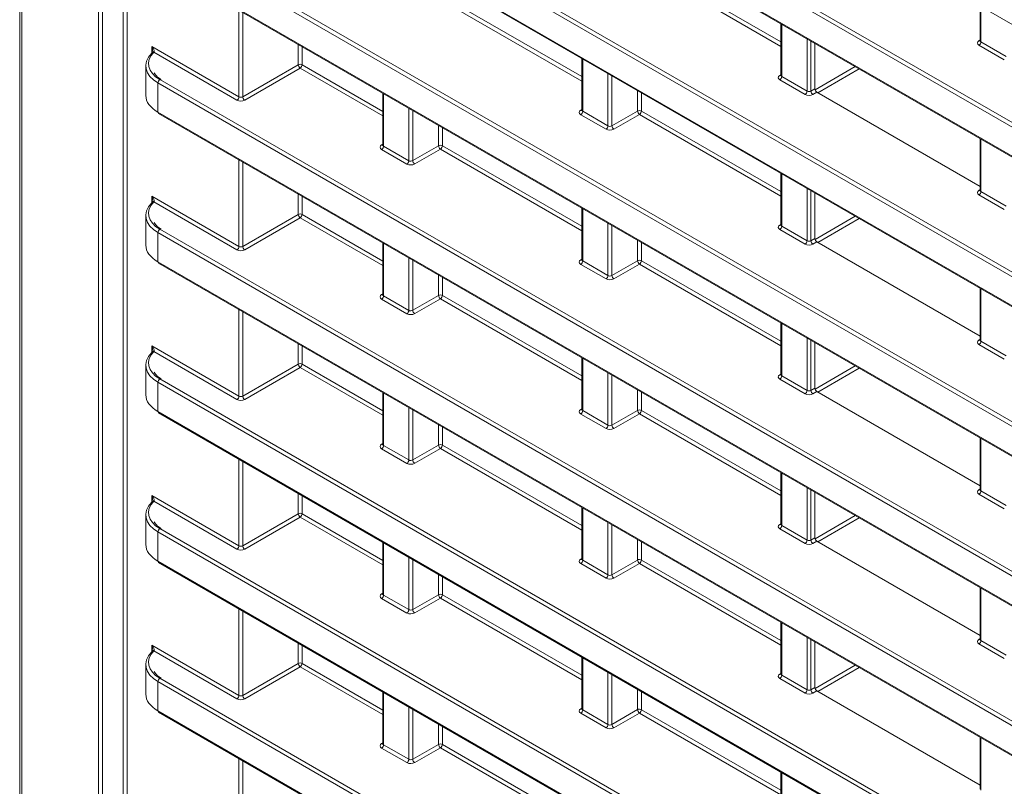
# Model space of a CAD drawing. Header units: millimetres. Extents: x 0 to 1118, y 0 to 864.
# Tile 53 of 256: x 89 to 107, y 184 to 198. Entities that reach past the tile are written whole.
import ezdxf

# ---------------------------------------------------------------- set-up
doc = ezdxf.new("R2010")
doc.units = ezdxf.units.MM

msp = doc.modelspace()

# ---------------------------------------------------------------- linework, layer by layer
at = {"color": 7, "linetype": 'Continuous', "lineweight": 15}
for p, q in [((89.0788, 205.9854), (89.0788, 158.1356)), ((95.2709, 205.1086), (236.0016, 123.8665)), ((96.9107, 201.743), (174.2177, 157.1146)), ((91.6047, 199.3579), (181.8815, 147.2422)), ((96.8864, 199.0329), (174.6973, 154.1136)), ((106.5584, 198.5925), (106.5584, 197.9573)), ((102.9344, 198.2655), (102.9344, 197.3253)), ((103.5526, 197.9087), (103.5526, 197.0814)), ((106.5582, 197.9576), (106.5569, 197.9512)), ((91.3747, 197.498), (91.3747, 196.96)), ((99.3105, 197.6335), (99.3105, 196.6933)), ((102.9343, 197.3256), (102.933, 197.3192)), ((95.6866, 197.0015), (95.6866, 196.0613)), ((106.5584, 195.3054), (103.5879, 197.0202)), ((91.6047, 196.6338), (184.137, 143.2161)), ((99.3104, 196.6935), (99.3091, 196.6872)), ((95.6865, 196.0615), (95.6852, 196.0552)), ((106.5584, 196.1735), (106.5584, 195.2333)), ((102.9344, 195.5415), (102.9344, 194.6012)), ((103.5526, 195.1846), (103.5526, 194.3573)), ((106.5582, 195.2335), (106.5569, 195.2272)), ((99.3105, 194.9094), (99.3105, 193.9692)), ((91.3747, 194.7739), (91.3747, 194.2359)), ((102.9343, 194.6015), (102.933, 194.5951)), ((95.6866, 194.2774), (95.6866, 193.3372)), ((106.5584, 192.5813), (103.5879, 194.2961)), ((91.6047, 193.9098), (184.137, 140.492)), ((99.3104, 193.9695), (99.3091, 193.9631)), ((106.5584, 193.4494), (106.5584, 192.5092)), ((95.6865, 193.3374), (95.6852, 193.3311)), ((102.9344, 192.8174), (102.9344, 191.8772)), ((106.5582, 192.5094), (106.5569, 192.5031)), ((103.5526, 192.4605), (103.5526, 191.6333)), ((99.3105, 192.1854), (99.3105, 191.2452)), ((91.3747, 192.0498), (91.3747, 191.5118)), ((102.9343, 191.8774), (102.933, 191.8711)), ((106.5584, 189.8572), (103.5879, 191.572)), ((95.6866, 191.5533), (95.6866, 190.6131)), ((99.3104, 191.2454), (99.3091, 191.2391)), ((91.6047, 191.1857), (184.137, 137.768)), ((106.5584, 190.7254), (106.5584, 189.7851)), ((95.6865, 190.6134), (95.6852, 190.607)), ((102.9344, 190.0933), (102.9344, 189.1531)), ((106.5582, 189.7854), (106.5569, 189.779)), ((103.5526, 189.7365), (103.5526, 188.9092)), ((99.3105, 189.4613), (99.3105, 188.5211)), ((91.3747, 189.3258), (91.3747, 188.7878)), ((102.9343, 189.1533), (102.933, 189.147)), ((95.6866, 188.8293), (95.6866, 187.8891)), ((106.5584, 187.1332), (103.5879, 188.848)), ((91.6047, 188.4616), (184.137, 135.0439)), ((99.3104, 188.5213), (99.3091, 188.515)), ((106.5584, 188.0013), (106.5584, 187.0611)), ((95.6865, 187.8893), (95.6852, 187.883)), ((102.9344, 187.3693), (102.9344, 186.429)), ((103.5526, 187.0124), (103.5526, 186.1851)), ((106.5582, 187.0613), (106.5569, 187.055)), ((99.3105, 186.7372), (99.3105, 185.797)), ((91.3747, 186.6017), (91.3747, 186.0637)), ((102.9343, 186.4293), (102.933, 186.4229)), ((95.6866, 186.1052), (95.6866, 185.165)), ((106.5584, 184.4091), (103.5879, 186.1239)), ((91.6047, 185.7376), (184.137, 132.3198)), ((99.3104, 185.7972), (99.3091, 185.7909)), ((95.6865, 185.1652), (95.6852, 185.1589)), ((106.5584, 185.2772), (106.5584, 184.337)), ((102.9344, 184.6452), (102.9344, 183.705))]:
    msp.add_line(p, q, dxfattribs=at)
at = {"color": 9, "linetype": 'Continuous', "lineweight": 0}
for p, q in [((89.1154, 205.9344), (89.1154, 158.0845)), ((90.5141, 159.7567), (90.5141, 202.6474)), ((90.5842, 202.647), (90.5842, 159.7563)), ((90.9631, 159.9751), (90.9631, 202.4529)), ((91.0332, 202.4124), (91.0332, 159.9747)), ((174.7235, 157.3717), (96.6902, 202.4193)), ((96.725, 202.4802), (174.6867, 157.4739)), ((96.9003, 201.7659), (174.2721, 157.1001)), ((181.4366, 148.0481), (91.5943, 199.913)), ((91.6291, 199.9738), (181.4713, 148.109)), ((96.9108, 199.6488), (174.2017, 155.0297)), ((174.2722, 154.9081), (96.8761, 199.588)), ((91.5943, 199.3808), (181.8711, 147.2651)), ((102.9344, 197.855), (100.3603, 199.341)), ((100.3951, 199.4019), (102.9344, 197.9359)), ((96.8761, 199.0558), (174.7236, 154.1154)), ((96.7712, 198.7699), (99.3105, 197.3039)), ((99.3105, 197.223), (96.7364, 198.709)), ((106.573, 198.584), (106.573, 197.9365)), ((93.0685, 196.9373), (93.0685, 198.5129)), ((93.1386, 198.4724), (93.1386, 196.9383)), ((102.9491, 198.2571), (102.9491, 197.3045)), ((91.4843, 197.8518), (93.0685, 196.9373)), ((91.4843, 197.7059), (91.4843, 197.8518)), ((94.1471, 197.5205), (94.1471, 197.8902)), ((94.2171, 197.8498), (94.2171, 197.5202)), ((103.4099, 197.0385), (103.4099, 197.991)), ((103.48, 197.9506), (103.48, 197.0395)), ((106.537, 197.958), (106.5584, 197.9711)), ((106.9991, 197.6096), (106.5383, 197.8756)), ((106.573, 197.9365), (107.0338, 197.6705)), ((93.0337, 196.8764), (91.522, 197.7492)), ((93.1386, 196.9383), (94.1471, 197.5205)), ((94.2171, 197.5202), (95.6866, 196.6719)), ((99.3252, 197.6251), (99.3252, 196.6725)), ((103.555, 197.0651), (104.2844, 197.4862)), ((94.1824, 197.4593), (93.1739, 196.8771)), ((95.6866, 196.591), (94.1824, 197.4593)), ((99.786, 196.4064), (99.786, 197.359)), ((99.8561, 197.3186), (99.8561, 196.4075)), ((102.9131, 197.3259), (102.9344, 197.3391)), ((102.9491, 197.3045), (103.4099, 197.0385)), ((104.3551, 197.4454), (103.6032, 197.0113)), ((184.1266, 143.7712), (91.5943, 197.1889)), ((91.5943, 197.1889), (91.5943, 196.6567)), ((91.6291, 197.2498), (184.1613, 143.832)), ((103.3752, 196.9776), (102.9143, 197.2436)), ((95.7012, 196.993), (95.7012, 196.0404)), ((100.325, 196.6782), (100.325, 197.0479)), ((100.3951, 197.0074), (100.3951, 196.6778)), ((103.48, 197.0395), (103.5526, 197.0814)), ((103.5879, 197.0202), (103.5154, 196.9783)), ((91.5943, 196.6567), (184.1266, 143.239)), ((96.1621, 195.7744), (96.1621, 196.727)), ((96.2322, 196.6865), (96.2322, 195.7754)), ((99.2892, 196.6939), (99.3105, 196.7071)), ((99.7513, 196.3456), (99.2904, 196.6116)), ((99.3252, 196.6725), (99.786, 196.4064)), ((99.8561, 196.4075), (100.325, 196.6782)), ((100.3603, 196.6169), (99.8914, 196.3462)), ((102.9344, 195.1309), (100.3603, 196.6169)), ((100.3951, 196.6778), (102.9344, 195.2119)), ((96.7011, 196.0461), (96.7011, 196.4158)), ((96.7712, 196.3754), (96.7712, 196.0458)), ((95.6653, 196.0619), (95.6866, 196.0751)), ((106.573, 196.165), (106.573, 195.2124)), ((96.1273, 195.7135), (95.6665, 195.9796)), ((95.7012, 196.0404), (96.1621, 195.7744)), ((96.2322, 195.7754), (96.7011, 196.0461)), ((96.7364, 195.9849), (96.2675, 195.7142)), ((99.3105, 194.4989), (96.7364, 195.9849)), ((96.7712, 196.0458), (99.3105, 194.5798)), ((93.0685, 194.2132), (93.0685, 195.7888)), ((93.1386, 195.7484), (93.1386, 194.2143)), ((102.9491, 195.533), (102.9491, 194.5804)), ((94.1471, 194.7965), (94.1471, 195.1662)), ((103.4099, 194.3144), (103.4099, 195.267)), ((103.48, 195.2265), (103.48, 194.3154)), ((106.537, 195.2339), (106.5584, 195.2471)), ((106.573, 195.2124), (107.0338, 194.9464)), ((91.4843, 195.1278), (93.0685, 194.2132)), ((91.4843, 194.9818), (91.4843, 195.1278)), ((93.0337, 194.1524), (91.522, 195.0251)), ((94.2171, 195.1257), (94.2171, 194.7961)), ((106.9991, 194.8855), (106.5383, 195.1516)), ((93.1386, 194.2143), (94.1471, 194.7965)), ((94.2171, 194.7961), (95.6866, 193.9478)), ((99.3252, 194.901), (99.3252, 193.9484)), ((94.1824, 194.7352), (93.1739, 194.153)), ((95.6866, 193.8669), (94.1824, 194.7352)), ((99.786, 193.6824), (99.786, 194.6349)), ((102.9131, 194.6019), (102.9344, 194.615)), ((103.555, 194.341), (104.2845, 194.7621)), ((104.3552, 194.7213), (103.6033, 194.2872)), ((184.1266, 141.0471), (91.5943, 194.4648)), ((91.5943, 194.4648), (91.5943, 193.9327)), ((91.6291, 194.5257), (184.1613, 141.108)), ((99.8561, 194.5945), (99.8561, 193.6834)), ((103.3752, 194.2535), (102.9143, 194.5195)), ((102.9491, 194.5804), (103.4099, 194.3144)), ((95.7012, 194.269), (95.7012, 193.3164)), ((100.325, 193.9541), (100.325, 194.3238)), ((100.3951, 194.2833), (100.3951, 193.9537)), ((103.48, 194.3154), (103.5526, 194.3573)), ((103.5879, 194.2961), (103.5154, 194.2542)), ((91.5943, 193.9327), (184.1266, 140.5149)), ((96.1621, 193.0503), (96.1621, 194.0029)), ((96.2322, 193.9625), (96.2322, 193.0514)), ((99.2892, 193.9698), (99.3105, 193.983)), ((99.3252, 193.9484), (99.786, 193.6824)), ((99.8561, 193.6834), (100.325, 193.9541)), ((100.3951, 193.9537), (102.9344, 192.4878)), ((99.7513, 193.6215), (99.2904, 193.8875)), ((100.3603, 193.8929), (99.8914, 193.6222)), ((102.9344, 192.4069), (100.3603, 193.8929)), ((96.7011, 193.3221), (96.7011, 193.6918)), ((96.7712, 193.6513), (96.7712, 193.3217)), ((106.573, 193.441), (106.573, 192.4884)), ((95.6653, 193.3378), (95.6866, 193.351)), ((96.1273, 192.9895), (95.6665, 193.2555)), ((95.7012, 193.3164), (96.1621, 193.0503)), ((96.2322, 193.0514), (96.7011, 193.3221)), ((96.7364, 193.2608), (96.2675, 192.9901)), ((99.3105, 191.7748), (96.7364, 193.2608)), ((96.7712, 193.3217), (99.3105, 191.8558)), ((93.0685, 191.4892), (93.0685, 193.0647)), ((93.1386, 193.0243), (93.1386, 191.4902)), ((102.9491, 192.8089), (102.9491, 191.8563)), ((103.4099, 191.5903), (103.4099, 192.5429)), ((103.48, 192.5024), (103.48, 191.5914)), ((106.537, 192.5098), (106.5584, 192.523)), ((106.573, 192.4884), (107.0338, 192.2223)), ((91.4843, 192.4037), (93.0685, 191.4892)), ((91.4843, 192.2578), (91.4843, 192.4037)), ((93.0337, 191.4283), (91.522, 192.301)), ((94.1471, 192.0724), (94.1471, 192.4421)), ((94.2171, 192.4016), (94.2171, 192.072)), ((106.9991, 192.1615), (106.5383, 192.4275)), ((99.3252, 192.1769), (99.3252, 191.2243)), ((93.1386, 191.4902), (94.1471, 192.0724)), ((94.1824, 192.0112), (93.1739, 191.429)), ((95.6866, 191.1428), (94.1824, 192.0112)), ((94.2171, 192.072), (95.6866, 191.2237)), ((103.5551, 191.6168), (104.2846, 192.0379)), ((104.3553, 191.9971), (103.6034, 191.5631)), ((91.6291, 191.8016), (184.1613, 138.3839)), ((99.786, 190.9583), (99.786, 191.9109)), ((99.8561, 191.8704), (99.8561, 190.9593)), ((102.9131, 191.8778), (102.9344, 191.891)), ((103.3752, 191.5294), (102.9143, 191.7955)), ((102.9491, 191.8563), (103.4099, 191.5903)), ((184.1266, 138.323), (91.5943, 191.7408)), ((91.5943, 191.7408), (91.5943, 191.2086)), ((100.325, 191.23), (100.325, 191.5997)), ((103.48, 191.5914), (103.5526, 191.6333)), ((103.5879, 191.572), (103.5154, 191.5301)), ((95.7012, 191.5449), (95.7012, 190.5923)), ((100.3951, 191.5593), (100.3951, 191.2297)), ((96.1621, 190.3263), (96.1621, 191.2789)), ((96.2322, 191.2384), (96.2322, 190.3273)), ((99.2892, 191.2458), (99.3105, 191.259)), ((99.3252, 191.2243), (99.786, 190.9583)), ((99.8561, 190.9593), (100.325, 191.23)), ((100.3951, 191.2297), (102.9344, 189.7637)), ((91.5943, 191.2086), (184.1266, 137.7909)), ((99.7513, 190.8974), (99.2904, 191.1634)), ((100.3603, 191.1688), (99.8914, 190.8981)), ((102.9344, 189.6828), (100.3603, 191.1688)), ((96.7011, 190.598), (96.7011, 190.9677)), ((96.7712, 190.9272), (96.7712, 190.5976)), ((106.573, 190.7169), (106.573, 189.7643)), ((95.6653, 190.6137), (95.6866, 190.6269)), ((96.1273, 190.2654), (95.6665, 190.5314)), ((95.7012, 190.5923), (96.1621, 190.3263)), ((96.2322, 190.3273), (96.7011, 190.598)), ((96.7364, 190.5368), (96.2675, 190.2661)), ((99.3105, 189.0508), (96.7364, 190.5368)), ((96.7712, 190.5976), (99.3105, 189.1317)), ((93.0685, 188.7651), (93.0685, 190.3407)), ((93.1386, 190.3002), (93.1386, 188.7661)), ((102.9491, 190.0849), (102.9491, 189.1323)), ((103.4099, 188.8662), (103.4099, 189.8188)), ((103.48, 189.7784), (103.48, 188.8673)), ((106.537, 189.7858), (106.5584, 189.7989)), ((91.4843, 189.6796), (93.0685, 188.7651)), ((91.4843, 189.5337), (91.4843, 189.6796)), ((94.1471, 189.3483), (94.1471, 189.718)), ((94.2171, 189.6776), (94.2171, 189.348)), ((106.9991, 189.4374), (106.5383, 189.7034)), ((106.573, 189.7643), (107.0338, 189.4983)), ((93.0337, 188.7042), (91.522, 189.5769)), ((99.3252, 189.4528), (99.3252, 188.5003)), ((93.1386, 188.7661), (94.1471, 189.3483)), ((94.1824, 189.2871), (93.1739, 188.7049)), ((95.6866, 188.4187), (94.1824, 189.2871)), ((94.2171, 189.348), (95.6866, 188.4997)), ((103.5551, 188.8926), (104.2847, 189.3138)), ((104.3554, 189.273), (103.6035, 188.8389)), ((91.6291, 189.0776), (184.1613, 135.6598)), ((99.786, 188.2342), (99.786, 189.1868)), ((99.8561, 189.1463), (99.8561, 188.2353)), ((102.9131, 189.1537), (102.9344, 189.1669)), ((103.3752, 188.8054), (102.9143, 189.0714)), ((102.9491, 189.1323), (103.4099, 188.8662)), ((184.1266, 135.599), (91.5943, 189.0167)), ((91.5943, 189.0167), (91.5943, 188.4845)), ((103.48, 188.8673), (103.5526, 188.9092)), ((95.7012, 188.8208), (95.7012, 187.8682)), ((100.325, 188.506), (100.325, 188.8757)), ((100.3951, 188.8352), (100.3951, 188.5056)), ((103.5879, 188.848), (103.5154, 188.8061)), ((96.1621, 187.6022), (96.1621, 188.5548)), ((99.2892, 188.5217), (99.3105, 188.5349)), ((91.5943, 188.4845), (184.1266, 135.0668)), ((96.2322, 188.5143), (96.2322, 187.6032)), ((99.7513, 188.1733), (99.2904, 188.4394)), ((99.3252, 188.5003), (99.786, 188.2342)), ((99.8561, 188.2353), (100.325, 188.506)), ((100.3603, 188.4447), (99.8914, 188.174)), ((102.9344, 186.9587), (100.3603, 188.4447)), ((100.3951, 188.5056), (102.9344, 187.0397)), ((96.7011, 187.8739), (96.7011, 188.2436)), ((96.7712, 188.2032), (96.7712, 187.8736)), ((106.573, 187.9928), (106.573, 187.0402)), ((95.6653, 187.8897), (95.6866, 187.9029)), ((96.1273, 187.5413), (95.6665, 187.8074)), ((95.7012, 187.8682), (96.1621, 187.6022)), ((96.2322, 187.6032), (96.7011, 187.8739)), ((96.7364, 187.8127), (96.2675, 187.542)), ((99.3105, 186.3267), (96.7364, 187.8127)), ((96.7712, 187.8736), (99.3105, 186.4076)), ((93.0685, 186.041), (93.0685, 187.6166)), ((93.1386, 187.5761), (93.1386, 186.0421)), ((102.9491, 187.3608), (102.9491, 186.4082)), ((103.4099, 186.1422), (103.4099, 187.0948)), ((91.4843, 186.9556), (93.0685, 186.041)), ((91.4843, 186.8096), (91.4843, 186.9556)), ((94.1471, 186.6243), (94.1471, 186.994)), ((94.2171, 186.9535), (94.2171, 186.6239)), ((103.48, 187.0543), (103.48, 186.1432)), ((106.537, 187.0617), (106.5584, 187.0749)), ((106.9991, 186.7133), (106.5383, 186.9794)), ((106.573, 187.0402), (107.0338, 186.7742)), ((93.0337, 185.9801), (91.522, 186.8529)), ((93.1386, 186.0421), (94.1471, 186.6243)), ((94.1824, 186.563), (93.1739, 185.9808)), ((95.6866, 185.6947), (94.1824, 186.563)), ((94.2171, 186.6239), (95.6866, 185.7756)), ((99.3252, 186.7288), (99.3252, 185.7762)), ((103.5551, 186.1684), (104.2848, 186.5897)), ((99.786, 185.5101), (99.786, 186.4627)), ((99.8561, 186.4223), (99.8561, 185.5112)), ((102.9131, 186.4297), (102.9344, 186.4428)), ((102.9491, 186.4082), (103.4099, 186.1422)), ((104.3555, 186.5489), (103.6036, 186.1148)), ((184.1266, 132.8749), (91.5943, 186.2926)), ((91.5943, 186.2926), (91.5943, 185.7605)), ((91.6291, 186.3535), (184.1613, 132.9358)), ((103.3752, 186.0813), (102.9143, 186.3473)), ((95.7012, 186.0967), (95.7012, 185.1442)), ((100.325, 185.7819), (100.325, 186.1516)), ((100.3951, 186.1111), (100.3951, 185.7815)), ((103.48, 186.1432), (103.5526, 186.1851)), ((103.5879, 186.1239), (103.5154, 186.082)), ((91.5943, 185.7605), (184.1266, 132.3427)), ((96.1621, 184.8781), (96.1621, 185.8307)), ((96.2322, 185.7902), (96.2322, 184.8792)), ((99.2892, 185.7976), (99.3105, 185.8108)), ((99.7513, 185.4493), (99.2904, 185.7153)), ((99.3252, 185.7762), (99.786, 185.5101)), ((99.8561, 185.5112), (100.325, 185.7819)), ((100.3603, 185.7207), (99.8914, 185.45)), ((102.9344, 184.2347), (100.3603, 185.7207)), ((100.3951, 185.7815), (102.9344, 184.3156)), ((96.7011, 185.1499), (96.7011, 185.5196)), ((96.7712, 185.4791), (96.7712, 185.1495)), ((95.6653, 185.1656), (95.6866, 185.1788)), ((95.7012, 185.1442), (96.1621, 184.8781)), ((96.2322, 184.8792), (96.7011, 185.1499)), ((96.7712, 185.1495), (99.3105, 183.6836)), ((106.573, 185.2688), (106.573, 184.3162)), ((96.1273, 184.8172), (95.6665, 185.0833)), ((96.7364, 185.0886), (96.2675, 184.8179)), ((99.3105, 183.6026), (96.7364, 185.0886)), ((93.0685, 183.3169), (93.0685, 184.8925)), ((93.1386, 184.8521), (93.1386, 183.318)), ((102.9491, 184.6367), (102.9491, 183.6841))]:
    msp.add_line(p, q, dxfattribs=at)
at = {"color": 7, "linetype": 'Continuous', "lineweight": 15, "flags": 128}
for points in [[(91.4919, 197.7477), (91.4909, 197.7426), (91.4912, 197.7363)], [(91.4919, 195.0236), (91.4909, 195.0185), (91.4912, 195.0122)], [(91.4919, 192.2996), (91.4909, 192.2944), (91.4912, 192.2882)], [(91.4919, 189.5755), (91.4909, 189.5704), (91.4912, 189.5641)], [(91.4919, 186.8514), (91.4909, 186.8463), (91.4912, 186.84)]]:
    msp.add_lwpolyline(points, dxfattribs=at)
at = {"color": 9, "linetype": 'Continuous', "lineweight": 0}
for centre, radius, start, end in [((106.5524, 197.9812), 0.0279, 236.5278, 281.56335), ((106.496, 197.9401), 0.077, 303.22971, 357.34769), ((91.5129, 197.7318), 0.0275, 62.40782, 131.96368), ((94.1818, 197.4517), 0.077, 62.65648, 116.76622), ((94.2262, 197.5254), 0.0793, 183.52223, 236.47777), ((94.1402, 197.5237), 0.077, 303.22971, 357.34769), ((102.9285, 197.3492), 0.0279, 236.51329, 281.70625), ((102.8721, 197.3081), 0.077, 303.22971, 357.34769), ((91.6713, 197.1853), 0.077, 123.22971, 177.34769), ((103.333, 197.042), 0.077, 303.22971, 357.34769), ((103.5591, 197.0444), 0.0793, 183.52223, 236.47777), ((92.9915, 196.9409), 0.077, 303.22971, 357.34769), ((93.2177, 196.9432), 0.0793, 183.52223, 236.47777), ((99.3046, 196.7172), 0.0279, 236.5278, 281.56335), ((99.2482, 196.676), 0.077, 303.22971, 357.34769), ((100.3597, 196.6094), 0.077, 62.65648, 116.76622), ((100.4041, 196.683), 0.0793, 183.52223, 236.47777), ((100.3181, 196.6814), 0.077, 303.22971, 357.34769), ((99.9352, 196.4123), 0.0793, 183.52223, 236.47777), ((99.709, 196.41), 0.077, 303.22971, 357.34769), ((95.6807, 196.0852), 0.0279, 236.5278, 281.56335), ((96.7358, 195.9773), 0.077, 62.65648, 116.76622), ((95.6243, 196.044), 0.077, 303.22971, 357.34769), ((96.7802, 196.051), 0.0793, 183.52223, 236.47777), ((96.6942, 196.0494), 0.077, 303.22971, 357.34769), ((96.0851, 195.778), 0.077, 303.22971, 357.34769), ((96.3113, 195.7803), 0.0793, 183.52223, 236.47777), ((106.5524, 195.2572), 0.0279, 236.5278, 281.56335), ((106.496, 195.216), 0.077, 303.22971, 357.34769), ((91.5129, 195.0078), 0.0275, 62.40782, 131.96368), ((94.1818, 194.7277), 0.077, 62.65648, 116.76622), ((94.2262, 194.8013), 0.0793, 183.52223, 236.47777), ((94.1402, 194.7997), 0.077, 303.22971, 357.34769), ((91.6713, 194.4613), 0.077, 123.22971, 177.34769), ((102.9285, 194.6251), 0.0279, 236.5278, 281.56335), ((102.8721, 194.584), 0.077, 303.22971, 357.34769), ((103.333, 194.3179), 0.077, 303.22971, 357.34769), ((103.5591, 194.3203), 0.0793, 183.52223, 236.47777), ((92.9915, 194.2168), 0.077, 303.22971, 357.34769), ((93.2177, 194.2191), 0.0793, 183.52223, 236.47777), ((99.3046, 193.9931), 0.0279, 236.5278, 281.56335), ((99.2482, 193.952), 0.077, 303.22971, 357.34769), ((100.3597, 193.8853), 0.077, 62.65648, 116.76622), ((100.4041, 193.959), 0.0793, 183.52223, 236.47777), ((100.3181, 193.9573), 0.077, 303.22971, 357.34769), ((99.709, 193.6859), 0.077, 303.22971, 357.34769), ((99.9352, 193.6883), 0.0793, 183.52223, 236.47777), ((95.6807, 193.3611), 0.0279, 236.5278, 281.56335), ((95.6243, 193.3199), 0.077, 303.22971, 357.34769), ((96.7358, 193.2533), 0.077, 62.65648, 116.76622), ((96.7802, 193.3269), 0.0793, 183.52223, 236.47777), ((96.6942, 193.3253), 0.077, 303.22971, 357.34769), ((96.0851, 193.0539), 0.077, 303.22971, 357.34769), ((96.3113, 193.0562), 0.0793, 183.52223, 236.47777), ((106.5524, 192.5331), 0.0279, 236.5278, 281.56335), ((106.496, 192.4919), 0.077, 303.22971, 357.34769), ((91.5129, 192.2837), 0.0275, 62.40782, 131.96368), ((94.1818, 192.0036), 0.077, 62.65648, 116.76622), ((94.2262, 192.0773), 0.0793, 183.52223, 236.47777), ((94.1402, 192.0756), 0.077, 303.22971, 357.34769), ((91.6713, 191.7372), 0.077, 123.22971, 177.34769), ((102.9285, 191.9011), 0.0279, 236.5278, 281.56335), ((102.8721, 191.8599), 0.077, 303.22971, 357.34769), ((103.333, 191.5939), 0.077, 303.22971, 357.34769), ((103.5591, 191.5962), 0.0793, 183.52223, 236.47777), ((92.9915, 191.4927), 0.077, 303.22971, 357.34769), ((93.2177, 191.4951), 0.0793, 183.52223, 236.47777), ((99.3046, 191.269), 0.0279, 236.5278, 281.56335), ((99.2482, 191.2279), 0.077, 303.22971, 357.34769), ((100.3597, 191.1612), 0.077, 62.65648, 116.76622), ((100.4041, 191.2349), 0.0793, 183.52223, 236.47777), ((100.3181, 191.2332), 0.077, 303.22971, 357.34769), ((99.709, 190.9618), 0.077, 303.22971, 357.34769), ((99.9352, 190.9642), 0.0793, 183.52223, 236.47777), ((95.6807, 190.637), 0.0279, 236.5278, 281.56335), ((95.6243, 190.5959), 0.077, 303.22971, 357.34769), ((96.7358, 190.5292), 0.077, 62.65648, 116.76622), ((96.7802, 190.6029), 0.0793, 183.52223, 236.47777), ((96.6942, 190.6012), 0.077, 303.22971, 357.34769), ((96.0851, 190.3298), 0.077, 303.22971, 357.34769), ((96.3113, 190.3322), 0.0793, 183.52223, 236.47777), ((106.5524, 189.809), 0.0279, 236.5278, 281.56335), ((106.496, 189.7679), 0.077, 303.22971, 357.34769), ((91.5129, 189.5596), 0.0275, 62.40782, 131.96368), ((94.1818, 189.2795), 0.077, 62.65648, 116.76622), ((94.2262, 189.3532), 0.0793, 183.52223, 236.47777), ((94.1402, 189.3515), 0.077, 303.22971, 357.34769), ((91.6713, 189.0131), 0.077, 123.22971, 177.34769), ((102.9285, 189.177), 0.0279, 236.5278, 281.56335), ((102.8721, 189.1358), 0.077, 303.22971, 357.34769), ((92.9915, 188.7687), 0.077, 303.22971, 357.34769), ((93.2177, 188.771), 0.0793, 183.52223, 236.47777), ((103.333, 188.8698), 0.077, 303.22971, 357.34769), ((103.5591, 188.8722), 0.0793, 183.52223, 236.47777), ((99.3046, 188.545), 0.0279, 236.5278, 281.56335), ((99.2482, 188.5038), 0.077, 303.22971, 357.34769), ((100.3597, 188.4372), 0.077, 62.65648, 116.76622), ((100.4041, 188.5108), 0.0793, 183.52223, 236.47777), ((100.3181, 188.5092), 0.077, 303.22971, 357.34769), ((99.709, 188.2378), 0.077, 303.22971, 357.34769), ((99.9352, 188.2401), 0.0793, 183.52223, 236.47777), ((95.6807, 187.9129), 0.0279, 236.5278, 281.56335), ((95.6243, 187.8718), 0.077, 303.22971, 357.34769), ((96.7358, 187.8051), 0.077, 62.65648, 116.76622), ((96.7802, 187.8788), 0.0793, 183.52223, 236.47777), ((96.6942, 187.8771), 0.077, 303.22971, 357.34769), ((96.0851, 187.6058), 0.077, 303.22971, 357.34769), ((96.3113, 187.6081), 0.0793, 183.52223, 236.47777), ((106.5524, 187.085), 0.0279, 236.5278, 281.56335), ((106.496, 187.0438), 0.077, 303.22971, 357.34769), ((91.5129, 186.8356), 0.0275, 62.40782, 131.96368), ((94.1818, 186.5555), 0.077, 62.65648, 116.76622), ((94.2262, 186.6291), 0.0793, 183.52223, 236.47777), ((94.1402, 186.6275), 0.077, 303.22971, 357.34769), ((102.9285, 186.4529), 0.0279, 236.5278, 281.56335), ((102.8721, 186.4118), 0.077, 303.22971, 357.34769), ((91.6713, 186.2891), 0.077, 123.22971, 177.34769), ((92.9915, 186.0446), 0.077, 303.22971, 357.34769), ((93.2177, 186.0469), 0.0793, 183.52223, 236.47777), ((103.333, 186.1457), 0.077, 303.22971, 357.34769), ((103.5591, 186.1481), 0.0793, 183.52223, 236.47777), ((99.3046, 185.8209), 0.0279, 236.5278, 281.56335), ((99.2482, 185.7797), 0.077, 303.22971, 357.34769), ((100.3597, 185.7131), 0.077, 62.65648, 116.76622), ((100.4041, 185.7868), 0.0793, 183.52223, 236.47777), ((100.3181, 185.7851), 0.077, 303.22971, 357.34769), ((99.709, 185.5137), 0.077, 303.22971, 357.34769), ((99.9352, 185.5161), 0.0793, 183.52223, 236.47777), ((95.6807, 185.1889), 0.0279, 236.5278, 281.56335), ((95.6243, 185.1477), 0.077, 303.22971, 357.34769), ((96.7358, 185.0811), 0.077, 62.65648, 116.76622), ((96.7802, 185.1547), 0.0793, 183.52223, 236.47777), ((96.6942, 185.1531), 0.077, 303.22971, 357.34769), ((96.0851, 184.8817), 0.077, 303.22971, 357.34769), ((96.3113, 184.884), 0.0793, 183.52223, 236.47777)]:
    msp.add_arc(centre, radius, start, end, dxfattribs=at)
at = {"color": 7, "linetype": 'Continuous', "lineweight": 15}
for centre, radius, start, end in [((91.5086, 197.7189), 0.033, 66.1691, 129.40171), ((91.6189, 196.6541), 0.0247, 173.76303, 234.92479), ((91.5086, 194.9949), 0.033, 66.1691, 129.40171), ((91.6189, 193.93), 0.0247, 173.76303, 234.92479), ((91.5086, 192.2708), 0.033, 66.1691, 129.40171), ((91.6189, 191.2059), 0.0247, 173.76303, 234.92479), ((91.5086, 189.5467), 0.033, 66.1691, 129.40171), ((91.6189, 188.4818), 0.0247, 173.76303, 234.92479), ((91.5086, 186.8227), 0.033, 66.1691, 129.40171), ((91.6189, 185.7578), 0.0247, 173.76303, 234.92479)]:
    msp.add_arc(centre, radius, start, end, dxfattribs=at)
for centre, major_axis, ratio, start_param, end_param in [((91.4489, 197.8314), (-0.0323, 0.1034), 0.3689594, 4.0095432, 4.7949414), ((92.1247, 197.505), (0.75, 0.0108), 0.5866149, 2.5978873, 3.9185775), ((92.124, 197.5455), (0.7, 0.0108), 0.5872749, 2.5972655, 3.9179556), ((92.1247, 196.9529), (0.75, -0.0104), 0.5678072, 3.1494753, 3.9348734), ((103.5879, 197.061), (-0.025, 0.0433), 0.5775574, 0.7856318, 2.3561235), ((92.1247, 194.781), (0.75, 0.0108), 0.5866149, 2.5978873, 3.9185775), ((92.124, 194.8214), (0.7, 0.0108), 0.5872749, 2.5972655, 3.9179556), ((91.4489, 195.1074), (-0.0323, 0.1034), 0.3689594, 4.0095432, 4.7949414), ((103.5879, 194.3369), (-0.025, 0.0433), 0.5775574, 0.7856318, 2.3561235), ((92.1247, 194.2288), (0.75, -0.0104), 0.5678072, 3.1494753, 3.9348734), ((92.124, 192.0974), (0.7, 0.0108), 0.5872749, 2.5972655, 3.9179556), ((91.4489, 192.3833), (-0.0323, 0.1034), 0.3689594, 4.0095432, 4.7949414), ((92.1247, 192.0569), (0.75, 0.0108), 0.5866149, 2.5978873, 3.9185775), ((103.5879, 191.6129), (-0.025, 0.0433), 0.5775574, 0.7856318, 2.3561235), ((92.1247, 191.5048), (0.75, -0.0104), 0.5678072, 3.1494753, 3.9348734), ((91.4489, 189.6592), (-0.0323, 0.1034), 0.3689594, 4.0095432, 4.7949414), ((92.1247, 189.3328), (0.75, 0.0108), 0.5866149, 2.5978873, 3.9185775), ((92.124, 189.3733), (0.7, 0.0108), 0.5872749, 2.5972655, 3.9179556), ((103.5879, 188.8888), (-0.025, 0.0433), 0.5775574, 0.7856318, 2.3561235), ((92.1247, 188.7807), (0.75, -0.0104), 0.5678072, 3.1494753, 3.9348734), ((91.4489, 186.9351), (-0.0323, 0.1034), 0.3689594, 4.0095432, 4.7949414), ((92.1247, 186.6087), (0.75, 0.0108), 0.5866149, 2.5978873, 3.9185775), ((92.124, 186.6492), (0.7, 0.0108), 0.5872749, 2.5972655, 3.9179556), ((92.1247, 186.0566), (0.75, -0.0104), 0.5678072, 3.1494753, 3.9348734), ((103.5879, 186.1647), (-0.025, 0.0433), 0.5775574, 0.7856318, 2.3561235)]:
    msp.add_ellipse(centre, major_axis=major_axis, ratio=ratio, start_param=start_param, end_param=end_param, dxfattribs=at)
at = {"color": 9, "linetype": 'Continuous', "lineweight": 0}
for centre, major_axis, ratio, start_param, end_param in [((91.4489, 197.8314), (-0.0734, 0.0797), 0.3689627, 3.2795274, 4.6297905), ((106.609, 197.9179), (0.1, 0.0015), 0.5872749, 2.3646126, 3.9179556), ((106.6084, 197.9584), (0.05, 0.0016), 0.5970671, 3.1228866, 3.9082847), ((102.9851, 197.2859), (0.1, 0.0015), 0.5872749, 2.3646126, 3.9179556), ((102.9844, 197.3263), (0.05, 0.0016), 0.5970671, 3.1228866, 3.9082847), ((103.4459, 197.0198), (0.1, 0.0015), 0.5872749, 3.9179556, 5.4712987), ((103.4453, 197.0603), (0.05, 0.0016), 0.5970671, 3.9082847, 5.4616278), ((93.1045, 196.9187), (0.1, 0.0015), 0.5872749, 3.9179556, 5.4712987), ((93.1038, 196.9591), (0.05, 0.0016), 0.5970671, 3.9082847, 5.4616278), ((99.3611, 196.6538), (0.1, 0.0015), 0.5872749, 2.3646126, 3.9179556), ((99.3605, 196.6943), (0.05, 0.0016), 0.5970671, 3.1228866, 3.9082847), ((99.8214, 196.4283), (0.05, 0.0016), 0.5970671, 3.9082847, 5.4616278), ((99.822, 196.3878), (0.1, 0.0015), 0.5872749, 3.9179556, 5.4712987), ((95.7372, 196.0218), (0.1, 0.0015), 0.5872749, 2.3646126, 3.9179556), ((95.7366, 196.0623), (0.05, 0.0016), 0.5970671, 3.1228866, 3.9082847), ((96.1981, 195.7558), (0.1, 0.0015), 0.5872749, 3.9179556, 5.4712987), ((96.1974, 195.7962), (0.05, 0.0016), 0.5970671, 3.9082847, 5.4616278), ((106.609, 195.1938), (0.1, 0.0015), 0.5872749, 2.3646126, 3.9179556), ((106.6084, 195.2343), (0.05, 0.0016), 0.5970671, 3.1228866, 3.9082847), ((91.4489, 195.1074), (-0.0734, 0.0797), 0.3689627, 3.2795274, 4.6297905), ((102.9851, 194.5618), (0.1, 0.0015), 0.5872749, 2.3646126, 3.9179556), ((102.9844, 194.6023), (0.05, 0.0016), 0.5970671, 3.1228866, 3.9082847), ((103.4453, 194.3362), (0.05, 0.0016), 0.5970671, 3.9082847, 5.4616278), ((93.1045, 194.1946), (0.1, 0.0015), 0.5872749, 3.9179556, 5.4712987), ((93.1038, 194.2351), (0.05, 0.0016), 0.5970671, 3.9082847, 5.4616278), ((103.4459, 194.2958), (0.1, 0.0015), 0.5872749, 3.9179556, 5.4712987), ((99.3611, 193.9298), (0.1, 0.0015), 0.5872749, 2.3646126, 3.9179556), ((99.3605, 193.9702), (0.05, 0.0016), 0.5970671, 3.1228866, 3.9082847), ((99.822, 193.6637), (0.1, 0.0015), 0.5872749, 3.9179556, 5.4712987), ((99.8214, 193.7042), (0.05, 0.0016), 0.5970671, 3.9082847, 5.4616278), ((95.7372, 193.2977), (0.1, 0.0015), 0.5872749, 2.3646126, 3.9179556), ((95.7366, 193.3382), (0.05, 0.0016), 0.5970671, 3.1228866, 3.9082847), ((96.1974, 193.0722), (0.05, 0.0016), 0.5970671, 3.9082847, 5.4616278), ((96.1981, 193.0317), (0.1, 0.0015), 0.5872749, 3.9179556, 5.4712987), ((106.609, 192.4697), (0.1, 0.0015), 0.5872749, 2.3646126, 3.9179556), ((106.6084, 192.5102), (0.05, 0.0016), 0.5970671, 3.1228866, 3.9082847), ((91.4489, 192.3833), (-0.0734, 0.0797), 0.3689627, 3.2795274, 4.6297905), ((102.9851, 191.8377), (0.1, 0.0015), 0.5872749, 2.3646126, 3.9179556), ((102.9844, 191.8782), (0.05, 0.0016), 0.5970671, 3.1228866, 3.9082847), ((103.4453, 191.6121), (0.05, 0.0016), 0.5970671, 3.9082847, 5.4616278), ((93.1045, 191.4705), (0.1, 0.0015), 0.5872749, 3.9179556, 5.4712987), ((93.1038, 191.511), (0.05, 0.0016), 0.5970671, 3.9082847, 5.4616278), ((103.4459, 191.5717), (0.1, 0.0015), 0.5872749, 3.9179556, 5.4712987), ((99.3611, 191.2057), (0.1, 0.0015), 0.5872749, 2.3646126, 3.9179556), ((99.3605, 191.2462), (0.05, 0.0016), 0.5970671, 3.1228866, 3.9082847), ((99.822, 190.9397), (0.1, 0.0015), 0.5872749, 3.9179556, 5.4712987), ((99.8214, 190.9801), (0.05, 0.0016), 0.5970671, 3.9082847, 5.4616278), ((95.7372, 190.5737), (0.1, 0.0015), 0.5872749, 2.3646126, 3.9179556), ((95.7366, 190.6141), (0.05, 0.0016), 0.5970671, 3.1228866, 3.9082847), ((96.1974, 190.3481), (0.05, 0.0016), 0.5970671, 3.9082847, 5.4616278), ((96.1981, 190.3076), (0.1, 0.0015), 0.5872749, 3.9179556, 5.4712987), ((106.609, 189.7457), (0.1, 0.0015), 0.5872749, 2.3646126, 3.9179556), ((106.6084, 189.7861), (0.05, 0.0016), 0.5970671, 3.1228866, 3.9082847), ((91.4489, 189.6592), (-0.0734, 0.0797), 0.3689627, 3.2795274, 4.6297905), ((102.9851, 189.1136), (0.1, 0.0015), 0.5872749, 2.3646126, 3.9179556), ((102.9844, 189.1541), (0.05, 0.0016), 0.5970671, 3.1228866, 3.9082847), ((93.1045, 188.7465), (0.1, 0.0015), 0.5872749, 3.9179556, 5.4712987), ((93.1038, 188.7869), (0.05, 0.0016), 0.5970671, 3.9082847, 5.4616278), ((103.4459, 188.8476), (0.1, 0.0015), 0.5872749, 3.9179556, 5.4712987), ((103.4453, 188.8881), (0.05, 0.0016), 0.5970671, 3.9082847, 5.4616278), ((99.3611, 188.4816), (0.1, 0.0015), 0.5872749, 2.3646126, 3.9179556), ((99.3605, 188.5221), (0.05, 0.0016), 0.5970671, 3.1228866, 3.9082847), ((99.822, 188.2156), (0.1, 0.0015), 0.5872749, 3.9179556, 5.4712987), ((99.8214, 188.256), (0.05, 0.0016), 0.5970671, 3.9082847, 5.4616278), ((95.7372, 187.8496), (0.1, 0.0015), 0.5872749, 2.3646126, 3.9179556), ((95.7366, 187.8901), (0.05, 0.0016), 0.5970671, 3.1228866, 3.9082847), ((96.1981, 187.5836), (0.1, 0.0015), 0.5872749, 3.9179556, 5.4712987), ((96.1974, 187.624), (0.05, 0.0016), 0.5970671, 3.9082847, 5.4616278), ((91.4489, 186.9351), (-0.0734, 0.0797), 0.3689627, 3.2795274, 4.6297905), ((106.609, 187.0216), (0.1, 0.0015), 0.5872749, 2.3646126, 3.9179556), ((106.6084, 187.0621), (0.05, 0.0016), 0.5970671, 3.1228866, 3.9082847), ((102.9851, 186.3896), (0.1, 0.0015), 0.5872749, 2.3646126, 3.9179556), ((102.9844, 186.43), (0.05, 0.0016), 0.5970671, 3.1228866, 3.9082847), ((93.1038, 186.0629), (0.05, 0.0016), 0.5970671, 3.9082847, 5.4616278), ((103.4459, 186.1235), (0.1, 0.0015), 0.5872749, 3.9179556, 5.4712987), ((103.4453, 186.164), (0.05, 0.0016), 0.5970671, 3.9082847, 5.4616278), ((93.1045, 186.0224), (0.1, 0.0015), 0.5872749, 3.9179556, 5.4712987), ((99.3611, 185.7576), (0.1, 0.0015), 0.5872749, 2.3646126, 3.9179556), ((99.3605, 185.798), (0.05, 0.0016), 0.5970671, 3.1228866, 3.9082847), ((99.8214, 185.532), (0.05, 0.0016), 0.5970671, 3.9082847, 5.4616278), ((99.822, 185.4915), (0.1, 0.0015), 0.5872749, 3.9179556, 5.4712987), ((95.7372, 185.1255), (0.1, 0.0015), 0.5872749, 2.3646126, 3.9179556), ((95.7366, 185.166), (0.05, 0.0016), 0.5970671, 3.1228866, 3.9082847), ((96.1981, 184.8595), (0.1, 0.0015), 0.5872749, 3.9179556, 5.4712987), ((96.1974, 184.9), (0.05, 0.0016), 0.5970671, 3.9082847, 5.4616278)]:
    msp.add_ellipse(centre, major_axis=major_axis, ratio=ratio, start_param=start_param, end_param=end_param, dxfattribs=at)
at = {"color": 7, "linetype": 'Continuous', "lineweight": 15}
for points, knots in [([(91.4945, 197.7523), (91.4932, 197.7507), (91.4904, 197.7473), (91.4885, 197.7455), (91.4875, 197.7446)], [0, 0, 0, 0, 0.4743018, 1, 1, 1, 1]), ([(91.6547, 197.2526), (91.629, 197.2685), (91.5705, 197.3048), (91.5414, 197.3486), (91.525, 197.3732)], [0, 0, 0, 0, 0.4381837, 1, 1, 1, 1]), ([(91.4945, 195.0283), (91.4932, 195.0266), (91.4904, 195.0232), (91.4885, 195.0214), (91.4875, 195.0205)], [0, 0, 0, 0, 0.4743018, 1, 1, 1, 1]), ([(91.6547, 194.5285), (91.629, 194.5444), (91.5705, 194.5807), (91.5414, 194.6245), (91.525, 194.6491)], [0, 0, 0, 0, 0.4381837, 1, 1, 1, 1]), ([(91.4945, 192.3042), (91.4932, 192.3026), (91.4904, 192.2991), (91.4885, 192.2974), (91.4875, 192.2964)], [0, 0, 0, 0, 0.4743018, 1, 1, 1, 1]), ([(91.6547, 191.8045), (91.629, 191.8204), (91.5705, 191.8567), (91.5414, 191.9004), (91.525, 191.925)], [0, 0, 0, 0, 0.4381837, 1, 1, 1, 1]), ([(91.4945, 189.5801), (91.4932, 189.5785), (91.4904, 189.5751), (91.4885, 189.5733), (91.4875, 189.5724)], [0, 0, 0, 0, 0.4743018, 1, 1, 1, 1]), ([(91.6547, 189.0804), (91.629, 189.0963), (91.5705, 189.1326), (91.5414, 189.1764), (91.525, 189.201)], [0, 0, 0, 0, 0.4381837, 1, 1, 1, 1]), ([(91.4945, 186.8561), (91.4932, 186.8544), (91.4904, 186.851), (91.4885, 186.8492), (91.4875, 186.8483)], [0, 0, 0, 0, 0.4743018, 1, 1, 1, 1]), ([(91.6547, 186.3563), (91.629, 186.3722), (91.5705, 186.4085), (91.5414, 186.4523), (91.525, 186.4769)], [0, 0, 0, 0, 0.4381837, 1, 1, 1, 1])]:
    msp.add_open_spline(points, degree=3, knots=knots, dxfattribs=at)
at = {"color": 9, "linetype": 'Continuous', "lineweight": 0}
for points in [[(91.5257, 197.7562), (91.5244, 197.7536), (91.5231, 197.7513), (91.522, 197.7492)], [(91.5257, 195.0321), (91.5244, 195.0296), (91.5231, 195.0272), (91.522, 195.0251)], [(91.5257, 192.3081), (91.5244, 192.3055), (91.5231, 192.3031), (91.522, 192.301)], [(91.5257, 189.584), (91.5244, 189.5814), (91.5231, 189.579), (91.522, 189.5769)], [(91.5257, 186.8599), (91.5244, 186.8573), (91.5231, 186.855), (91.522, 186.8529)]]:
    msp.add_open_spline(points, degree=3, dxfattribs=at)

doc.saveas('drawing.dxf')
